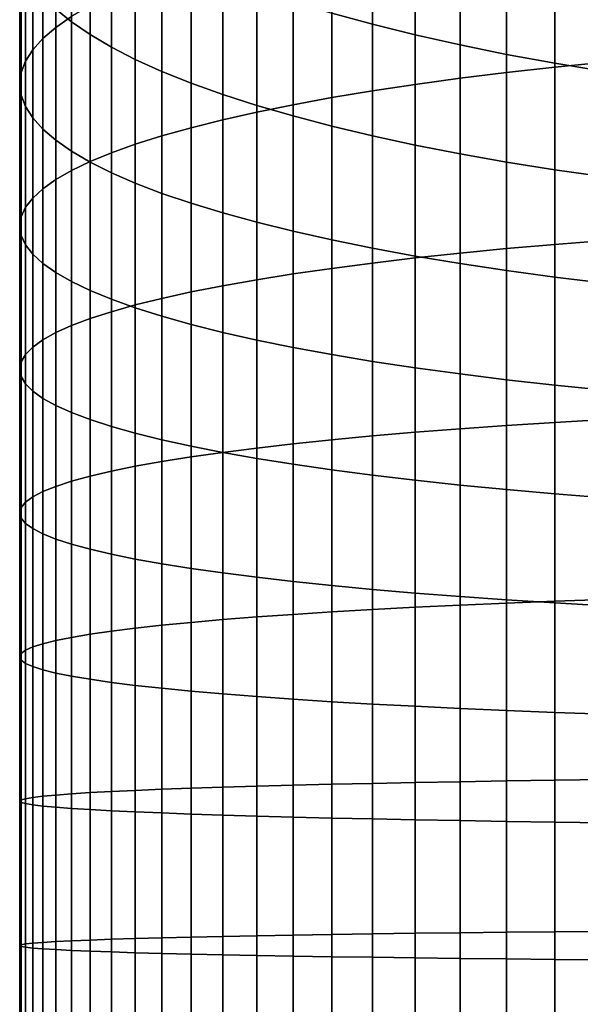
# Model space of a CAD drawing. Header units: metres. Extents: x -32 to 117, y -314 to 32.
# Tile 36 of 256: x -13 to -7, y -256 to -246. Entities that reach past the tile are written whole.
import ezdxf

# ---------------------------------------------------------------- set-up
doc = ezdxf.new("R2010")
doc.units = ezdxf.units.M
doc.layers.add('solid_24_501_064_XXX', color=7, linetype='CONTINUOUS')

msp = doc.modelspace()

# ---------------------------------------------------------------- linework, layer by layer
at = {"layer": 'solid_24_501_064_XXX'}
for points in [[(-12.610406, -245.720718, 337.259857), (-12.440225, -245.602097, 337.863281), (-12.440225, -243.950027, 337.508667), (-12.610406, -244.089478, 336.909729)], [(-12.750209, -245.840805, 336.648987), (-12.610406, -245.720718, 337.259857), (-12.610406, -244.089478, 336.909729), (-12.750209, -244.230652, 336.303375)], [(-12.440225, -245.661514, 330.157898), (-12.610406, -245.522064, 330.756836), (-12.610406, -244.116196, 330.403717), (-12.440225, -244.276306, 329.809967)], [(-12.859295, -245.962067, 336.032104), (-12.750209, -245.840805, 336.648987), (-12.750209, -244.230652, 336.303375), (-12.859295, -244.373215, 335.691071)], [(-12.240073, -245.798904, 329.56781), (-12.440225, -245.661514, 330.157898), (-12.440225, -244.276306, 329.809967), (-12.240073, -244.434052, 329.225006)], [(-7.744091, -246.20665, 344.743835), (-7.222413, -246.1483, 345.106567), (-7.222413, -244.24501, 344.766541), (-7.744091, -244.315872, 344.406036)], [(-7.222413, -246.1483, 345.106567), (-6.683336, -246.094101, 345.443604), (-6.683336, -244.179153, 345.101501), (-7.222413, -244.24501, 344.766541)], [(-12.937402, -246.084229, 335.410736), (-12.859295, -245.962067, 336.032104), (-12.859295, -244.373215, 335.691071), (-12.937402, -244.516815, 335.07431)], [(-9.192389, -245.687149, 324.578156), (-9.632364, -245.566833, 325.024353), (-9.632364, -244.359497, 324.676239), (-9.192389, -244.495209, 324.234497)], [(-8.247112, -246.268982, 344.356262), (-7.744091, -246.20665, 344.743835), (-7.744091, -244.315872, 344.406036), (-8.247112, -244.391602, 344.020844)], [(-12.010434, -245.933899, 328.988007), (-12.240073, -245.798904, 329.56781), (-12.240073, -244.434052, 329.225006), (-12.010434, -244.589066, 328.650208)], [(-9.192389, -246.405014, 343.510376), (-8.730267, -246.335159, 343.944763), (-8.730267, -244.472, 343.611908), (-9.192389, -244.556854, 343.180206)], [(-8.730267, -245.801712, 324.153381), (-9.192389, -245.687149, 324.578156), (-9.192389, -244.495209, 324.234497), (-8.730267, -244.624405, 323.813904)], [(-8.730267, -246.335159, 343.944763), (-8.247112, -246.268982, 344.356262), (-8.247112, -244.391602, 344.020844), (-8.730267, -244.472, 343.611908)], [(-12.984341, -246.20697, 334.786346), (-12.937402, -246.084229, 335.410736), (-12.937402, -244.516815, 335.07431), (-12.984341, -244.661118, 334.454529)], [(-11.751861, -246.066177, 328.419861), (-12.010434, -245.933899, 328.988007), (-12.010434, -244.589066, 328.650208), (-11.751861, -244.740936, 328.087006)], [(-9.632364, -246.478409, 343.054108), (-9.192389, -246.405014, 343.510376), (-9.192389, -244.556854, 343.180206), (-9.632364, -244.645996, 342.726746)], [(-13, -246.330017, 334.160431), (-12.984341, -246.20697, 334.786346), (-12.984341, -244.661118, 334.454529), (-13, -244.805771, 333.833282)], [(-10.049136, -246.555115, 342.577087), (-9.632364, -246.478409, 343.054108), (-9.632364, -244.645996, 342.726746), (-10.049136, -244.739197, 342.252686)], [(-8.247112, -245.910217, 323.750977), (-8.730267, -245.801712, 324.153381), (-8.730267, -244.624405, 323.813904), (-8.247112, -244.746796, 323.415497)], [(-12.984341, -246.453064, 333.534546), (-13, -246.330017, 334.160431), (-13, -244.805771, 333.833282), (-12.984341, -244.950424, 333.212006)], [(-11.464976, -246.195419, 327.864777), (-11.751861, -246.066177, 328.419861), (-11.751861, -244.740936, 328.087006), (-11.464976, -244.889328, 327.536713)], [(-10.441698, -246.634995, 342.080444), (-10.049136, -246.555115, 342.577087), (-10.049136, -244.739197, 342.252686), (-10.441698, -244.836227, 341.759094)], [(-7.744091, -246.012436, 323.371948), (-8.247112, -245.910217, 323.750977), (-8.247112, -244.746796, 323.415497), (-7.744091, -244.862076, 323.040253)], [(-11.150472, -246.32132, 327.324036), (-11.464976, -246.195419, 327.864777), (-11.464976, -244.889328, 327.536713), (-11.150472, -245.033875, 327.000671)], [(-10.809105, -246.717834, 341.565399), (-10.441698, -246.634995, 342.080444), (-10.441698, -244.836227, 341.759094), (-10.809105, -244.936859, 341.247223)], [(-7.222413, -246.108093, 323.017212), (-7.744091, -246.012436, 323.371948), (-7.744091, -244.862076, 323.040253), (-7.222413, -244.969955, 322.689056)], [(-12.937402, -246.575806, 332.910156), (-12.984341, -246.453064, 333.534546), (-12.984341, -244.950424, 333.212006), (-12.937402, -245.094727, 332.592255)], [(-11.150472, -246.803436, 341.033142), (-10.809105, -246.717834, 341.565399), (-10.809105, -244.936859, 341.247223), (-11.150472, -245.040848, 340.718262)], [(-6.683336, -246.196976, 322.687622), (-7.222413, -246.108093, 323.017212), (-7.222413, -244.969955, 322.689056), (-6.683336, -245.070206, 322.362732)], [(-12.859295, -246.697968, 332.288757), (-12.937402, -246.575806, 332.910156), (-12.937402, -245.094727, 332.592255), (-12.859295, -245.238327, 331.975464)], [(-11.464976, -246.891586, 340.485016), (-11.150472, -246.803436, 341.033142), (-11.150472, -245.040848, 340.718262), (-11.464976, -245.147934, 340.173523)], [(-10.809105, -246.443573, 326.799011), (-11.150472, -246.32132, 327.324036), (-11.150472, -245.033875, 327.000671), (-10.809105, -245.17424, 326.480194)], [(-12.750209, -246.819229, 331.671906), (-12.859295, -246.697968, 332.288757), (-12.859295, -245.238327, 331.975464), (-12.750209, -245.38089, 331.363159)], [(-11.751861, -246.982086, 339.922302), (-11.464976, -246.891586, 340.485016), (-11.464976, -245.147934, 340.173523), (-11.751861, -245.257874, 339.614288)], [(-10.441698, -246.561859, 326.290924), (-10.809105, -246.443573, 326.799011), (-10.809105, -245.17424, 326.480194), (-10.441698, -245.310059, 325.976501)], [(-12.010434, -247.074722, 339.346375), (-11.751861, -246.982086, 339.922302), (-11.751861, -245.257874, 339.614288), (-12.010434, -245.370392, 339.041901)], [(-10.049136, -246.675934, 325.800995), (-10.441698, -246.561859, 326.290924), (-10.441698, -245.310059, 325.976501), (-10.049136, -245.44104, 325.490845)], [(-12.610406, -246.939316, 331.061035), (-12.750209, -246.819229, 331.671906), (-12.750209, -245.38089, 331.363159), (-12.610406, -245.522064, 330.756836)], [(-12.240073, -247.16925, 338.758606), (-12.010434, -247.074722, 339.346375), (-12.010434, -245.370392, 339.041901), (-12.240073, -245.485229, 338.457764)], [(-9.632364, -246.785492, 325.330444), (-10.049136, -246.675934, 325.800995), (-10.049136, -245.44104, 325.490845), (-9.632364, -245.566833, 325.024353)], [(-12.440225, -247.057938, 330.457611), (-12.610406, -246.939316, 331.061035), (-12.610406, -245.522064, 330.756836), (-12.440225, -245.661514, 330.157898)], [(-12.440225, -247.265457, 338.160431), (-12.240073, -247.16925, 338.758606), (-12.240073, -245.485229, 338.457764), (-12.440225, -245.602097, 337.863281)], [(-12.610406, -247.363098, 337.553284), (-12.440225, -247.265457, 338.160431), (-12.440225, -245.602097, 337.863281), (-12.610406, -245.720718, 337.259857)], [(-12.240073, -247.174805, 329.863129), (-12.440225, -247.057938, 330.457611), (-12.440225, -245.661514, 330.157898), (-12.240073, -245.798904, 329.56781)], [(-9.192389, -246.890289, 324.880371), (-9.632364, -246.785492, 325.330444), (-9.632364, -245.566833, 325.024353), (-9.192389, -245.687149, 324.578156)], [(-12.750209, -247.46196, 336.938599), (-12.610406, -247.363098, 337.553284), (-12.610406, -245.720718, 337.259857), (-12.750209, -245.840805, 336.648987)], [(-8.730267, -246.990067, 324.451843), (-9.192389, -246.890289, 324.880371), (-9.192389, -245.687149, 324.578156), (-8.730267, -245.801712, 324.153381)], [(-12.859295, -247.561783, 336.317902), (-12.750209, -247.46196, 336.938599), (-12.750209, -245.840805, 336.648987), (-12.859295, -245.962067, 336.032104)], [(-12.010434, -247.289642, 329.278992), (-12.240073, -247.174805, 329.863129), (-12.240073, -245.798904, 329.56781), (-12.010434, -245.933899, 328.988007)], [(-8.247112, -247.084564, 324.045929), (-8.730267, -246.990067, 324.451843), (-8.730267, -245.801712, 324.153381), (-8.247112, -245.910217, 323.750977)], [(-12.937402, -247.662354, 335.692688), (-12.859295, -247.561783, 336.317902), (-12.859295, -245.962067, 336.032104), (-12.937402, -246.084229, 335.410736)], [(-11.751861, -247.402161, 328.706604), (-12.010434, -247.289642, 329.278992), (-12.010434, -245.933899, 328.988007), (-11.751861, -246.066177, 328.419861)], [(-7.744091, -247.173584, 323.663605), (-8.247112, -247.084564, 324.045929), (-8.247112, -245.910217, 323.750977), (-7.744091, -246.012436, 323.371948)], [(-12.984341, -247.763397, 335.064392), (-12.937402, -247.662354, 335.692688), (-12.937402, -246.084229, 335.410736), (-12.984341, -246.20697, 334.786346)], [(-11.464976, -247.5121, 328.147369), (-11.751861, -247.402161, 328.706604), (-11.751861, -246.066177, 328.419861), (-11.464976, -246.195419, 327.864777)], [(-7.222413, -247.256912, 323.305756), (-7.744091, -247.173584, 323.663605), (-7.744091, -246.012436, 323.371948), (-7.222413, -246.108093, 323.017212)], [(-11.150472, -247.619186, 327.602631), (-11.464976, -247.5121, 328.147369), (-11.464976, -246.195419, 327.864777), (-11.150472, -246.32132, 327.324036)], [(-7.744091, -248.107971, 345.01593), (-7.222413, -248.062241, 345.380493), (-7.222413, -246.1483, 345.106567), (-7.744091, -246.20665, 344.743835)], [(-7.222413, -248.062241, 345.380493), (-6.683336, -248.01973, 345.719177), (-6.683336, -246.094101, 345.443604), (-7.222413, -246.1483, 345.106567)], [(-6.683336, -247.33432, 322.973297), (-7.222413, -247.256912, 323.305756), (-7.222413, -246.108093, 323.017212), (-6.683336, -246.196976, 322.687622)], [(-13, -247.864685, 334.434631), (-12.984341, -247.763397, 335.064392), (-12.984341, -246.20697, 334.786346), (-13, -246.330017, 334.160431)], [(-8.730267, -248.20874, 344.212891), (-8.247112, -248.156845, 344.626434), (-8.247112, -246.268982, 344.356262), (-8.730267, -246.335159, 343.944763)], [(-8.247112, -248.156845, 344.626434), (-7.744091, -248.107971, 345.01593), (-7.744091, -246.20665, 344.743835), (-8.247112, -246.268982, 344.356262)], [(-12.984341, -247.965973, 333.80484), (-13, -247.864685, 334.434631), (-13, -246.330017, 334.160431), (-12.984341, -246.453064, 333.534546)], [(-10.809105, -247.723175, 327.073669), (-11.150472, -247.619186, 327.602631), (-11.150472, -246.32132, 327.324036), (-10.809105, -246.443573, 326.799011)], [(-9.632364, -248.321045, 343.31781), (-9.192389, -248.263504, 343.776337), (-9.192389, -246.405014, 343.510376), (-9.632364, -246.478409, 343.054108)], [(-9.192389, -248.263504, 343.776337), (-8.730267, -248.20874, 344.212891), (-8.730267, -246.335159, 343.944763), (-9.192389, -246.405014, 343.510376)], [(-12.937402, -248.067017, 333.176575), (-12.984341, -247.965973, 333.80484), (-12.984341, -246.453064, 333.534546), (-12.937402, -246.575806, 332.910156)], [(-10.441698, -247.823807, 326.561798), (-10.809105, -247.723175, 327.073669), (-10.809105, -246.443573, 326.799011), (-10.441698, -246.561859, 326.290924)], [(-10.049136, -248.381195, 342.838409), (-9.632364, -248.321045, 343.31781), (-9.632364, -246.478409, 343.054108), (-10.049136, -246.555115, 342.577087)], [(-12.859295, -248.167572, 332.551331), (-12.937402, -248.067017, 333.176575), (-12.937402, -246.575806, 332.910156), (-12.859295, -246.697968, 332.288757)], [(-10.441698, -248.443817, 342.339294), (-10.049136, -248.381195, 342.838409), (-10.049136, -246.555115, 342.577087), (-10.441698, -246.634995, 342.080444)], [(-10.049136, -247.920837, 326.068207), (-10.441698, -247.823807, 326.561798), (-10.441698, -246.561859, 326.290924), (-10.049136, -246.675934, 325.800995)], [(-12.750209, -248.267395, 331.930634), (-12.859295, -248.167572, 332.551331), (-12.859295, -246.697968, 332.288757), (-12.750209, -246.819229, 331.671906)], [(-11.150472, -248.575882, 341.286804), (-10.809105, -248.508759, 341.821686), (-10.809105, -246.717834, 341.565399), (-11.150472, -246.803436, 341.033142)], [(-10.809105, -248.508759, 341.821686), (-10.441698, -248.443817, 342.339294), (-10.441698, -246.634995, 342.080444), (-10.809105, -246.717834, 341.565399)], [(-9.632364, -248.014038, 325.594147), (-10.049136, -247.920837, 326.068207), (-10.049136, -246.675934, 325.800995), (-9.632364, -246.785492, 325.330444)], [(-12.610406, -248.366257, 331.315948), (-12.750209, -248.267395, 331.930634), (-12.750209, -246.819229, 331.671906), (-12.610406, -246.939316, 331.061035)], [(-11.464976, -248.644989, 340.735962), (-11.150472, -248.575882, 341.286804), (-11.150472, -246.803436, 341.033142), (-11.464976, -246.891586, 340.485016)], [(-9.192389, -248.103165, 325.140686), (-9.632364, -248.014038, 325.594147), (-9.632364, -246.785492, 325.330444), (-9.192389, -246.890289, 324.880371)], [(-12.440225, -248.463913, 330.708801), (-12.610406, -248.366257, 331.315948), (-12.610406, -246.939316, 331.061035), (-12.440225, -247.057938, 330.457611)], [(-11.751861, -248.715942, 340.170441), (-11.464976, -248.644989, 340.735962), (-11.464976, -246.891586, 340.485016), (-11.751861, -246.982086, 339.922302)], [(-8.730267, -248.188034, 324.708984), (-9.192389, -248.103165, 325.140686), (-9.192389, -246.890289, 324.880371), (-8.730267, -246.990067, 324.451843)], [(-12.010434, -248.788574, 339.591644), (-11.751861, -248.715942, 340.170441), (-11.751861, -246.982086, 339.922302), (-12.010434, -247.074722, 339.346375)], [(-8.247112, -248.268433, 324.300049), (-8.730267, -248.188034, 324.708984), (-8.730267, -246.990067, 324.451843), (-8.247112, -247.084564, 324.045929)], [(-12.240073, -248.56012, 330.110626), (-12.440225, -248.463913, 330.708801), (-12.440225, -247.057938, 330.457611), (-12.240073, -247.174805, 329.863129)], [(-12.240073, -248.862686, 339.000977), (-12.010434, -248.788574, 339.591644), (-12.010434, -247.074722, 339.346375), (-12.240073, -247.16925, 338.758606)], [(-7.744091, -248.344162, 323.914856), (-8.247112, -248.268433, 324.300049), (-8.247112, -247.084564, 324.045929), (-7.744091, -247.173584, 323.663605)], [(-12.440225, -248.93811, 338.399811), (-12.240073, -248.862686, 339.000977), (-12.240073, -247.16925, 338.758606), (-12.440225, -247.265457, 338.160431)], [(-12.010434, -248.654648, 329.522858), (-12.240073, -248.56012, 330.110626), (-12.240073, -247.174805, 329.863129), (-12.010434, -247.289642, 329.278992)], [(-7.222413, -248.415024, 323.554352), (-7.744091, -248.344162, 323.914856), (-7.744091, -247.173584, 323.663605), (-7.222413, -247.256912, 323.305756)], [(-6.683336, -248.480881, 323.219391), (-7.222413, -248.415024, 323.554352), (-7.222413, -247.256912, 323.305756), (-6.683336, -247.33432, 322.973297)], [(-12.750209, -249.092178, 337.171906), (-12.610406, -249.014679, 337.789642), (-12.610406, -247.363098, 337.553284), (-12.750209, -247.46196, 336.938599)], [(-12.610406, -249.014679, 337.789642), (-12.440225, -248.93811, 338.399811), (-12.440225, -247.265457, 338.160431), (-12.610406, -247.363098, 337.553284)], [(-11.751861, -248.747269, 328.94693), (-12.010434, -248.654648, 329.522858), (-12.010434, -247.289642, 329.278992), (-11.751861, -247.402161, 328.706604)], [(-12.859295, -249.170441, 336.548126), (-12.750209, -249.092178, 337.171906), (-12.750209, -247.46196, 336.938599), (-12.859295, -247.561783, 336.317902)], [(-11.464976, -248.837769, 328.384216), (-11.751861, -248.747269, 328.94693), (-11.751861, -247.402161, 328.706604), (-11.464976, -247.5121, 328.147369)], [(-12.937402, -249.249283, 335.919769), (-12.859295, -249.170441, 336.548126), (-12.859295, -247.561783, 336.317902), (-12.937402, -247.662354, 335.692688)], [(-11.150472, -248.925934, 327.83609), (-11.464976, -248.837769, 328.384216), (-11.464976, -247.5121, 328.147369), (-11.150472, -247.619186, 327.602631)], [(-12.984341, -249.328506, 335.288391), (-12.937402, -249.249283, 335.919769), (-12.937402, -247.662354, 335.692688), (-12.984341, -247.763397, 335.064392)], [(-10.809105, -249.011536, 327.303833), (-11.150472, -248.925934, 327.83609), (-11.150472, -247.619186, 327.602631), (-10.809105, -247.723175, 327.073669)], [(-13, -249.407928, 334.655457), (-12.984341, -249.328506, 335.288391), (-12.984341, -247.763397, 335.064392), (-13, -247.864685, 334.434631)], [(-10.441698, -249.09436, 326.788788), (-10.809105, -249.011536, 327.303833), (-10.809105, -247.723175, 327.073669), (-10.441698, -247.823807, 326.561798)], [(-12.984341, -249.487335, 334.022552), (-13, -249.407928, 334.655457), (-13, -247.864685, 334.434631), (-12.984341, -247.965973, 333.80484)], [(-10.049136, -249.17424, 326.292145), (-10.441698, -249.09436, 326.788788), (-10.441698, -247.823807, 326.561798), (-10.049136, -247.920837, 326.068207)], [(-12.937402, -249.566559, 333.391144), (-12.984341, -249.487335, 334.022552), (-12.984341, -247.965973, 333.80484), (-12.937402, -248.067017, 333.176575)], [(-9.632364, -249.250961, 325.815125), (-10.049136, -249.17424, 326.292145), (-10.049136, -247.920837, 326.068207), (-9.632364, -248.014038, 325.594147)], [(-12.859295, -249.645401, 332.762817), (-12.937402, -249.566559, 333.391144), (-12.937402, -248.067017, 333.176575), (-12.859295, -248.167572, 332.551331)], [(-9.192389, -249.324341, 325.358856), (-9.632364, -249.250961, 325.815125), (-9.632364, -248.014038, 325.594147), (-9.192389, -248.103165, 325.140686)], [(-8.730267, -249.394211, 324.924469), (-9.192389, -249.324341, 325.358856), (-9.192389, -248.103165, 325.140686), (-8.730267, -248.188034, 324.708984)], [(-8.247112, -250.052948, 344.831024), (-7.744091, -250.017593, 345.222015), (-7.744091, -248.107971, 345.01593), (-8.247112, -248.156845, 344.626434)], [(-7.744091, -250.017593, 345.222015), (-7.222413, -249.984512, 345.587921), (-7.222413, -248.062241, 345.380493), (-7.744091, -248.107971, 345.01593)], [(-7.222413, -249.984512, 345.587921), (-6.683336, -249.953766, 345.927887), (-6.683336, -248.01973, 345.719177), (-7.222413, -248.062241, 345.380493)], [(-12.750209, -249.723663, 332.139038), (-12.859295, -249.645401, 332.762817), (-12.859295, -248.167572, 332.551331), (-12.750209, -248.267395, 331.930634)], [(-9.192389, -250.130096, 343.977753), (-8.730267, -250.090469, 344.415955), (-8.730267, -248.20874, 344.212891), (-9.192389, -248.263504, 343.776337)], [(-8.730267, -250.090469, 344.415955), (-8.247112, -250.052948, 344.831024), (-8.247112, -248.156845, 344.626434), (-8.730267, -248.20874, 344.212891)], [(-8.247112, -249.460388, 324.51297), (-8.730267, -249.394211, 324.924469), (-8.730267, -248.188034, 324.708984), (-8.247112, -248.268433, 324.300049)], [(-12.610406, -249.801178, 331.521301), (-12.750209, -249.723663, 332.139038), (-12.750209, -248.267395, 331.930634), (-12.610406, -248.366257, 331.315948)], [(-10.049136, -250.215225, 343.036346), (-9.632364, -250.171707, 343.517517), (-9.632364, -248.321045, 343.31781), (-10.049136, -248.381195, 342.838409)], [(-9.632364, -250.171707, 343.517517), (-9.192389, -250.130096, 343.977753), (-9.192389, -248.263504, 343.776337), (-9.632364, -248.321045, 343.31781)], [(-7.744091, -249.52272, 324.125397), (-8.247112, -249.460388, 324.51297), (-8.247112, -248.268433, 324.300049), (-7.744091, -248.344162, 323.914856)], [(-12.440225, -249.877731, 330.911133), (-12.610406, -249.801178, 331.521301), (-12.610406, -248.366257, 331.315948), (-12.440225, -248.463913, 330.708801)], [(-10.441698, -250.260513, 342.53537), (-10.049136, -250.215225, 343.036346), (-10.049136, -248.381195, 342.838409), (-10.441698, -248.443817, 342.339294)], [(-7.222413, -249.581055, 323.762665), (-7.744091, -249.52272, 324.125397), (-7.744091, -248.344162, 323.914856), (-7.222413, -248.415024, 323.554352)], [(-6.683336, -249.635269, 323.425629), (-7.222413, -249.581055, 323.762665), (-7.222413, -248.415024, 323.554352), (-6.683336, -248.480881, 323.219391)], [(-12.240073, -249.953156, 330.309967), (-12.440225, -249.877731, 330.911133), (-12.440225, -248.463913, 330.708801), (-12.240073, -248.56012, 330.110626)], [(-11.150472, -250.356033, 341.478912), (-10.809105, -250.307495, 342.015808), (-10.809105, -248.508759, 341.821686), (-11.150472, -248.575882, 341.286804)], [(-10.809105, -250.307495, 342.015808), (-10.441698, -250.260513, 342.53537), (-10.441698, -248.443817, 342.339294), (-10.809105, -248.508759, 341.821686)], [(-12.010434, -250.027283, 329.719299), (-12.240073, -249.953156, 330.309967), (-12.240073, -248.56012, 330.110626), (-12.010434, -248.654648, 329.522858)], [(-11.464976, -250.406036, 340.925995), (-11.150472, -250.356033, 341.478912), (-11.150472, -248.575882, 341.286804), (-11.464976, -248.644989, 340.735962)], [(-11.751861, -250.099899, 329.140503), (-12.010434, -250.027283, 329.719299), (-12.010434, -248.654648, 329.522858), (-11.751861, -248.747269, 328.94693)], [(-12.010434, -250.509888, 339.777405), (-11.751861, -250.457352, 340.358368), (-11.751861, -248.715942, 340.170441), (-12.010434, -248.788574, 339.591644)], [(-11.751861, -250.457352, 340.358368), (-11.464976, -250.406036, 340.925995), (-11.464976, -248.644989, 340.735962), (-11.751861, -248.715942, 340.170441)], [(-11.464976, -250.170853, 328.574982), (-11.751861, -250.099899, 329.140503), (-11.751861, -248.747269, 328.94693), (-11.464976, -248.837769, 328.384216)], [(-12.240073, -250.563492, 339.184509), (-12.010434, -250.509888, 339.777405), (-12.010434, -248.788574, 339.591644), (-12.240073, -248.862686, 339.000977)], [(-11.150472, -250.239975, 328.024139), (-11.464976, -250.170853, 328.574982), (-11.464976, -248.837769, 328.384216), (-11.150472, -248.925934, 327.83609)], [(-12.610406, -250.673431, 337.968628), (-12.440225, -250.618057, 338.581085), (-12.440225, -248.93811, 338.399811), (-12.610406, -249.014679, 337.789642)], [(-12.440225, -250.618057, 338.581085), (-12.240073, -250.563492, 339.184509), (-12.240073, -248.862686, 339.000977), (-12.440225, -248.93811, 338.399811)], [(-10.809105, -250.307083, 327.489258), (-11.150472, -250.239975, 328.024139), (-11.150472, -248.925934, 327.83609), (-10.809105, -249.011536, 327.303833)], [(-12.750209, -250.729507, 337.348602), (-12.610406, -250.673431, 337.968628), (-12.610406, -249.014679, 337.789642), (-12.750209, -249.092178, 337.171906)], [(-10.441698, -250.372025, 326.971619), (-10.809105, -250.307083, 327.489258), (-10.809105, -249.011536, 327.303833), (-10.441698, -249.09436, 326.788788)], [(-12.937402, -250.84314, 336.091766), (-12.859295, -250.786118, 336.722473), (-12.859295, -249.170441, 336.548126), (-12.937402, -249.249283, 335.919769)], [(-12.859295, -250.786118, 336.722473), (-12.750209, -250.729507, 337.348602), (-12.750209, -249.092178, 337.171906), (-12.859295, -249.170441, 336.548126)], [(-10.049136, -250.434662, 326.472504), (-10.441698, -250.372025, 326.971619), (-10.441698, -249.09436, 326.788788), (-10.049136, -249.17424, 326.292145)], [(-12.984341, -250.900452, 335.458008), (-12.937402, -250.84314, 336.091766), (-12.937402, -249.249283, 335.919769), (-12.984341, -249.328506, 335.288391)], [(-9.632364, -250.494812, 325.993134), (-10.049136, -250.434662, 326.472504), (-10.049136, -249.17424, 326.292145), (-9.632364, -249.250961, 325.815125)], [(-9.192389, -250.552338, 325.534607), (-9.632364, -250.494812, 325.993134), (-9.632364, -249.250961, 325.815125), (-9.192389, -249.324341, 325.358856)], [(-13, -250.957886, 334.822723), (-12.984341, -250.900452, 335.458008), (-12.984341, -249.328506, 335.288391), (-13, -249.407928, 334.655457)], [(-8.730267, -250.607117, 325.098053), (-9.192389, -250.552338, 325.534607), (-9.192389, -249.324341, 325.358856), (-8.730267, -249.394211, 324.924469)], [(-12.984341, -251.015335, 334.187439), (-13, -250.957886, 334.822723), (-13, -249.407928, 334.655457), (-12.984341, -249.487335, 334.022552)], [(-12.937402, -251.072632, 333.55368), (-12.984341, -251.015335, 334.187439), (-12.984341, -249.487335, 334.022552), (-12.937402, -249.566559, 333.391144)], [(-8.247112, -250.658997, 324.684509), (-8.730267, -250.607117, 325.098053), (-8.730267, -249.394211, 324.924469), (-8.247112, -249.460388, 324.51297)], [(-7.744091, -250.70787, 324.295013), (-8.247112, -250.658997, 324.684509), (-8.247112, -249.460388, 324.51297), (-7.744091, -249.52272, 324.125397)], [(-12.859295, -251.129669, 332.922974), (-12.937402, -251.072632, 333.55368), (-12.937402, -249.566559, 333.391144), (-12.859295, -249.645401, 332.762817)], [(-7.222413, -250.753616, 323.93045), (-7.744091, -250.70787, 324.295013), (-7.744091, -249.52272, 324.125397), (-7.222413, -249.581055, 323.762665)], [(-6.683336, -250.796112, 323.591736), (-7.222413, -250.753616, 323.93045), (-7.222413, -249.581055, 323.762665), (-6.683336, -249.635269, 323.425629)], [(-12.750209, -251.186279, 332.296844), (-12.859295, -251.129669, 332.922974), (-12.859295, -249.645401, 332.762817), (-12.750209, -249.723663, 332.139038)], [(-12.610406, -251.24234, 331.676819), (-12.750209, -251.186279, 332.296844), (-12.750209, -249.723663, 332.139038), (-12.610406, -249.801178, 331.521301)], [(-12.440225, -251.297714, 331.064362), (-12.610406, -251.24234, 331.676819), (-12.610406, -249.801178, 331.521301), (-12.440225, -249.877731, 330.911133)], [(-12.240073, -251.35228, 330.460968), (-12.440225, -251.297714, 331.064362), (-12.440225, -249.877731, 330.911133), (-12.240073, -249.953156, 330.309967)], [(-12.010434, -251.405884, 329.868042), (-12.240073, -251.35228, 330.460968), (-12.240073, -249.953156, 330.309967), (-12.010434, -250.027283, 329.719299)], [(-8.247112, -251.954987, 344.969849), (-7.744091, -251.933197, 345.361816), (-7.744091, -250.017593, 345.222015), (-8.247112, -250.052948, 344.831024)], [(-7.744091, -251.933197, 345.361816), (-7.222413, -251.912811, 345.728638), (-7.222413, -249.984512, 345.587921), (-7.744091, -250.017593, 345.222015)], [(-7.222413, -251.912811, 345.728638), (-6.683336, -251.89386, 346.069489), (-6.683336, -249.953766, 345.927887), (-7.222413, -249.984512, 345.587921)], [(-11.751861, -251.45842, 329.287109), (-12.010434, -251.405884, 329.868042), (-12.010434, -250.027283, 329.719299), (-11.751861, -250.099899, 329.140503)], [(-11.464976, -251.50975, 328.719482), (-11.751861, -251.45842, 329.287109), (-11.751861, -250.099899, 329.140503), (-11.464976, -250.170853, 328.574982)], [(-9.192389, -252.002533, 344.11441), (-8.730267, -251.978119, 344.553711), (-8.730267, -250.090469, 344.415955), (-9.192389, -250.130096, 343.977753)], [(-8.730267, -251.978119, 344.553711), (-8.247112, -251.954987, 344.969849), (-8.247112, -250.052948, 344.831024), (-8.730267, -250.090469, 344.415955)], [(-11.150472, -251.559738, 328.166534), (-11.464976, -251.50975, 328.719482), (-11.464976, -250.170853, 328.574982), (-11.150472, -250.239975, 328.024139)], [(-10.441698, -252.082916, 342.668365), (-10.049136, -252.054993, 343.170593), (-10.049136, -250.215225, 343.036346), (-10.441698, -250.260513, 342.53537)], [(-10.049136, -252.054993, 343.170593), (-9.632364, -252.028183, 343.653015), (-9.632364, -250.171707, 343.517517), (-10.049136, -250.215225, 343.036346)], [(-9.632364, -252.028183, 343.653015), (-9.192389, -252.002533, 344.11441), (-9.192389, -250.130096, 343.977753), (-9.632364, -250.171707, 343.517517)], [(-10.809105, -251.608276, 327.629669), (-11.150472, -251.559738, 328.166534), (-11.150472, -250.239975, 328.024139), (-10.809105, -250.307083, 327.489258)], [(-11.150472, -252.141785, 341.609222), (-10.809105, -252.111877, 342.147491), (-10.809105, -250.307495, 342.015808), (-11.150472, -250.356033, 341.478912)], [(-10.809105, -252.111877, 342.147491), (-10.441698, -252.082916, 342.668365), (-10.441698, -250.260513, 342.53537), (-10.809105, -250.307495, 342.015808)], [(-10.441698, -251.655258, 327.110107), (-10.809105, -251.608276, 327.629669), (-10.809105, -250.307083, 327.489258), (-10.441698, -250.372025, 326.971619)], [(-11.751861, -252.204239, 340.48584), (-11.464976, -252.172607, 341.054901), (-11.464976, -250.406036, 340.925995), (-11.751861, -250.457352, 340.358368)], [(-11.464976, -252.172607, 341.054901), (-11.150472, -252.141785, 341.609222), (-11.150472, -250.356033, 341.478912), (-11.464976, -250.406036, 340.925995)], [(-10.049136, -251.700562, 326.609131), (-10.441698, -251.655258, 327.110107), (-10.441698, -250.372025, 326.971619), (-10.049136, -250.434662, 326.472504)], [(-9.632364, -251.744064, 326.12793), (-10.049136, -251.700562, 326.609131), (-10.049136, -250.434662, 326.472504), (-9.632364, -250.494812, 325.993134)], [(-12.240073, -252.269653, 339.309021), (-12.010434, -252.236603, 339.903412), (-12.010434, -250.509888, 339.777405), (-12.240073, -250.563492, 339.184509)], [(-12.010434, -252.236603, 339.903412), (-11.751861, -252.204239, 340.48584), (-11.751861, -250.457352, 340.358368), (-12.010434, -250.509888, 339.777405)], [(-9.192389, -251.78569, 325.667694), (-9.632364, -251.744064, 326.12793), (-9.632364, -250.494812, 325.993134), (-9.192389, -250.552338, 325.534607)], [(-8.730267, -251.825302, 325.229492), (-9.192389, -251.78569, 325.667694), (-9.192389, -250.552338, 325.534607), (-8.730267, -250.607117, 325.098053)], [(-12.610406, -252.337402, 338.090088), (-12.440225, -252.303268, 338.704071), (-12.440225, -250.618057, 338.581085), (-12.610406, -250.673431, 337.968628)], [(-12.440225, -252.303268, 338.704071), (-12.240073, -252.269653, 339.309021), (-12.240073, -250.563492, 339.184509), (-12.440225, -250.618057, 338.581085)], [(-8.247112, -251.862839, 324.814423), (-8.730267, -251.825302, 325.229492), (-8.730267, -250.607117, 325.098053), (-8.247112, -250.658997, 324.684509)], [(-7.744091, -251.898193, 324.423462), (-8.247112, -251.862839, 324.814423), (-8.247112, -250.658997, 324.684509), (-7.744091, -250.70787, 324.295013)], [(-12.859295, -252.406845, 336.840759), (-12.750209, -252.371964, 337.468475), (-12.750209, -250.729507, 337.348602), (-12.859295, -250.786118, 336.722473)], [(-12.750209, -252.371964, 337.468475), (-12.610406, -252.337402, 338.090088), (-12.610406, -250.673431, 337.968628), (-12.750209, -250.729507, 337.348602)], [(-7.222413, -251.931274, 324.057526), (-7.744091, -251.898193, 324.423462), (-7.744091, -250.70787, 324.295013), (-7.222413, -250.753616, 323.93045)], [(-6.683336, -251.962021, 323.71756), (-7.222413, -251.931274, 324.057526), (-7.222413, -250.753616, 323.93045), (-6.683336, -250.796112, 323.591736)], [(-12.984341, -252.47731, 335.57309), (-12.937402, -252.442001, 336.208466), (-12.937402, -250.84314, 336.091766), (-12.984341, -250.900452, 335.458008)], [(-12.937402, -252.442001, 336.208466), (-12.859295, -252.406845, 336.840759), (-12.859295, -250.786118, 336.722473), (-12.937402, -250.84314, 336.091766)], [(-13, -252.512711, 334.936188), (-12.984341, -252.47731, 335.57309), (-12.984341, -250.900452, 335.458008), (-13, -250.957886, 334.822723)], [(-12.984341, -252.548126, 334.299316), (-13, -252.512711, 334.936188), (-13, -250.957886, 334.822723), (-12.984341, -251.015335, 334.187439)], [(-12.937402, -252.583435, 333.66394), (-12.984341, -252.548126, 334.299316), (-12.984341, -251.015335, 334.187439), (-12.937402, -251.072632, 333.55368)], [(-12.859295, -252.618591, 333.031647), (-12.937402, -252.583435, 333.66394), (-12.937402, -251.072632, 333.55368), (-12.859295, -251.129669, 332.922974)], [(-12.750209, -252.653473, 332.403931), (-12.859295, -252.618591, 333.031647), (-12.859295, -251.129669, 332.922974), (-12.750209, -251.186279, 332.296844)], [(-12.610406, -252.688034, 331.782318), (-12.750209, -252.653473, 332.403931), (-12.750209, -251.186279, 332.296844), (-12.610406, -251.24234, 331.676819)], [(-12.440225, -252.722153, 331.168304), (-12.610406, -252.688034, 331.782318), (-12.610406, -251.24234, 331.676819), (-12.440225, -251.297714, 331.064362)], [(-12.240073, -252.755783, 330.563385), (-12.440225, -252.722153, 331.168304), (-12.440225, -251.297714, 331.064362), (-12.240073, -251.35228, 330.460968)], [(-12.010434, -252.788818, 329.968994), (-12.240073, -252.755783, 330.563385), (-12.240073, -251.35228, 330.460968), (-12.010434, -251.405884, 329.868042)], [(-11.751861, -252.821198, 329.386566), (-12.010434, -252.788818, 329.968994), (-12.010434, -251.405884, 329.868042), (-11.751861, -251.45842, 329.287109)], [(-11.464976, -252.852829, 328.817474), (-11.751861, -252.821198, 329.386566), (-11.751861, -251.45842, 329.287109), (-11.464976, -251.50975, 328.719482)], [(-11.150472, -252.883652, 328.263153), (-11.464976, -252.852829, 328.817474), (-11.464976, -251.50975, 328.719482), (-11.150472, -251.559738, 328.166534)], [(-10.809105, -252.913559, 327.724915), (-11.150472, -252.883652, 328.263153), (-11.150472, -251.559738, 328.166534), (-10.809105, -251.608276, 327.629669)], [(-10.441698, -252.94252, 327.204041), (-10.809105, -252.913559, 327.724915), (-10.809105, -251.608276, 327.629669), (-10.441698, -251.655258, 327.110107)], [(-10.049136, -252.970428, 326.701813), (-10.441698, -252.94252, 327.204041), (-10.441698, -251.655258, 327.110107), (-10.049136, -251.700562, 326.609131)], [(-9.632364, -252.997253, 326.219391), (-10.049136, -252.970428, 326.701813), (-10.049136, -251.700562, 326.609131), (-9.632364, -251.744064, 326.12793)], [(-9.192389, -253.022903, 325.757996), (-9.632364, -252.997253, 326.219391), (-9.632364, -251.744064, 326.12793), (-9.192389, -251.78569, 325.667694)], [(-8.730267, -253.047318, 325.318695), (-9.192389, -253.022903, 325.757996), (-9.192389, -251.78569, 325.667694), (-8.730267, -251.825302, 325.229492)], [(-8.247112, -253.07045, 324.902557), (-8.730267, -253.047318, 325.318695), (-8.730267, -251.825302, 325.229492), (-8.247112, -251.862839, 324.814423)], [(-7.744091, -253.092239, 324.51059), (-8.247112, -253.07045, 324.902557), (-8.247112, -251.862839, 324.814423), (-7.744091, -251.898193, 324.423462)], [(-8.247112, -253.860703, 345.042694), (-7.744091, -253.852493, 345.435181), (-7.744091, -251.933197, 345.361816), (-8.247112, -251.954987, 344.969849)], [(-7.222413, -253.112625, 324.143768), (-7.744091, -253.092239, 324.51059), (-7.744091, -251.898193, 324.423462), (-7.222413, -251.931274, 324.057526)], [(-7.744091, -253.852493, 345.435181), (-7.222413, -253.844833, 345.80249), (-7.222413, -251.912811, 345.728638), (-7.744091, -251.933197, 345.361816)], [(-7.222413, -253.844833, 345.80249), (-6.683336, -253.837692, 346.143799), (-6.683336, -251.89386, 346.069489), (-7.222413, -251.912811, 345.728638)], [(-6.683336, -253.131577, 323.802917), (-7.222413, -253.112625, 324.143768), (-7.222413, -251.931274, 324.057526), (-6.683336, -251.962021, 323.71756)], [(-10.049136, -253.898331, 343.241058), (-9.632364, -253.888245, 343.724121), (-9.632364, -252.028183, 343.653015), (-10.049136, -252.054993, 343.170593)], [(-9.632364, -253.888245, 343.724121), (-9.192389, -253.878586, 344.186127), (-9.192389, -252.002533, 344.11441), (-9.632364, -252.028183, 343.653015)], [(-9.192389, -253.878586, 344.186127), (-8.730267, -253.8694, 344.626007), (-8.730267, -251.978119, 344.553711), (-9.192389, -252.002533, 344.11441)], [(-8.730267, -253.8694, 344.626007), (-8.247112, -253.860703, 345.042694), (-8.247112, -251.954987, 344.969849), (-8.730267, -251.978119, 344.553711)], [(-11.464976, -253.942581, 341.122559), (-11.150472, -253.930984, 341.677612), (-11.150472, -252.141785, 341.609222), (-11.464976, -252.172607, 341.054901)], [(-11.150472, -253.930984, 341.677612), (-10.809105, -253.919724, 342.216583), (-10.809105, -252.111877, 342.147491), (-11.150472, -252.141785, 341.609222)], [(-10.809105, -253.919724, 342.216583), (-10.441698, -253.908829, 342.738159), (-10.441698, -252.082916, 342.668365), (-10.809105, -252.111877, 342.147491)], [(-10.441698, -253.908829, 342.738159), (-10.049136, -253.898331, 343.241058), (-10.049136, -252.054993, 343.170593), (-10.441698, -252.082916, 342.668365)], [(-12.240073, -253.979095, 339.374359), (-12.010434, -253.96666, 339.969543), (-12.010434, -252.236603, 339.903412), (-12.240073, -252.269653, 339.309021)], [(-12.010434, -253.96666, 339.969543), (-11.751861, -253.954483, 340.552765), (-11.751861, -252.204239, 340.48584), (-12.010434, -252.236603, 339.903412)], [(-11.751861, -253.954483, 340.552765), (-11.464976, -253.942581, 341.122559), (-11.464976, -252.172607, 341.054901), (-11.751861, -252.204239, 340.48584)], [(-12.750209, -254.017578, 337.531372), (-12.610406, -254.004578, 338.153809), (-12.610406, -252.337402, 338.090088), (-12.750209, -252.371964, 337.468475)], [(-12.610406, -254.004578, 338.153809), (-12.440225, -253.991745, 338.768616), (-12.440225, -252.303268, 338.704071), (-12.610406, -252.337402, 338.090088)], [(-12.440225, -253.991745, 338.768616), (-12.240073, -253.979095, 339.374359), (-12.240073, -252.269653, 339.309021), (-12.440225, -252.303268, 338.704071)], [(-12.984341, -254.05722, 335.633484), (-12.937402, -254.04393, 336.269684), (-12.937402, -252.442001, 336.208466), (-12.984341, -252.47731, 335.57309)], [(-12.937402, -254.04393, 336.269684), (-12.859295, -254.030716, 336.902832), (-12.859295, -252.406845, 336.840759), (-12.937402, -252.442001, 336.208466)], [(-12.859295, -254.030716, 336.902832), (-12.750209, -254.017578, 337.531372), (-12.750209, -252.371964, 337.468475), (-12.859295, -252.406845, 336.840759)], [(-13, -254.070541, 334.995758), (-12.984341, -254.05722, 335.633484), (-12.984341, -252.47731, 335.57309), (-13, -252.512711, 334.936188)], [(-12.984341, -254.083862, 334.358002), (-13, -254.070541, 334.995758), (-13, -252.512711, 334.936188), (-12.984341, -252.548126, 334.299316)], [(-12.937402, -254.097153, 333.721802), (-12.984341, -254.083862, 334.358002), (-12.984341, -252.548126, 334.299316), (-12.937402, -252.583435, 333.66394)], [(-12.859295, -254.110382, 333.088654), (-12.937402, -254.097153, 333.721802), (-12.937402, -252.583435, 333.66394), (-12.859295, -252.618591, 333.031647)], [(-12.750209, -254.123505, 332.460114), (-12.859295, -254.110382, 333.088654), (-12.859295, -252.618591, 333.031647), (-12.750209, -252.653473, 332.403931)], [(-12.610406, -254.136505, 331.837708), (-12.750209, -254.123505, 332.460114), (-12.750209, -252.653473, 332.403931), (-12.610406, -252.688034, 331.782318)], [(-12.440225, -254.149353, 331.22287), (-12.610406, -254.136505, 331.837708), (-12.610406, -252.688034, 331.782318), (-12.440225, -252.722153, 331.168304)], [(-12.240073, -254.162003, 330.617126), (-12.440225, -254.149353, 331.22287), (-12.440225, -252.722153, 331.168304), (-12.240073, -252.755783, 330.563385)], [(-12.010434, -254.174423, 330.021942), (-12.240073, -254.162003, 330.617126), (-12.240073, -252.755783, 330.563385), (-12.010434, -252.788818, 329.968994)], [(-11.751861, -254.186615, 329.438751), (-12.010434, -254.174423, 330.021942), (-12.010434, -252.788818, 329.968994), (-11.751861, -252.821198, 329.386566)], [(-11.464976, -254.198517, 328.868927), (-11.751861, -254.186615, 329.438751), (-11.751861, -252.821198, 329.386566), (-11.464976, -252.852829, 328.817474)], [(-11.150472, -254.210098, 328.313873), (-11.464976, -254.198517, 328.868927), (-11.464976, -252.852829, 328.817474), (-11.150472, -252.883652, 328.263153)], [(-10.809105, -254.221359, 327.774902), (-11.150472, -254.210098, 328.313873), (-11.150472, -252.883652, 328.263153), (-10.809105, -252.913559, 327.724915)], [(-10.441698, -254.232254, 327.253357), (-10.809105, -254.221359, 327.774902), (-10.809105, -252.913559, 327.724915), (-10.441698, -252.94252, 327.204041)], [(-10.049136, -254.242767, 326.750427), (-10.441698, -254.232254, 327.253357), (-10.441698, -252.94252, 327.204041), (-10.049136, -252.970428, 326.701813)], [(-9.632364, -254.252853, 326.267395), (-10.049136, -254.242767, 326.750427), (-10.049136, -252.970428, 326.701813), (-9.632364, -252.997253, 326.219391)], [(-9.192389, -254.262497, 325.805359), (-9.632364, -254.252853, 326.267395), (-9.632364, -252.997253, 326.219391), (-9.192389, -253.022903, 325.757996)], [(-8.730267, -254.271683, 325.365479), (-9.192389, -254.262497, 325.805359), (-9.192389, -253.022903, 325.757996), (-8.730267, -253.047318, 325.318695)], [(-8.247112, -254.280396, 324.948792), (-8.730267, -254.271683, 325.365479), (-8.730267, -253.047318, 325.318695), (-8.247112, -253.07045, 324.902557)], [(-7.744091, -254.288589, 324.556335), (-8.247112, -254.280396, 324.948792), (-8.247112, -253.07045, 324.902557), (-7.744091, -253.092239, 324.51059)], [(-7.222413, -254.296265, 324.188995), (-7.744091, -254.288589, 324.556335), (-7.744091, -253.092239, 324.51059), (-7.222413, -253.112625, 324.143768)], [(-6.683336, -254.303391, 323.847717), (-7.222413, -254.296265, 324.188995), (-7.222413, -253.112625, 324.143768), (-6.683336, -253.131577, 323.802917)], [(-7.744091, -255.773193, 345.442017), (-7.222413, -255.778244, 345.809387), (-7.222413, -253.844833, 345.80249), (-7.744091, -253.852493, 345.435181)], [(-7.222413, -255.778244, 345.809387), (-6.683336, -255.782944, 346.150726), (-6.683336, -253.837692, 346.143799), (-7.222413, -253.844833, 345.80249)], [(-11.751861, -255.705994, 340.55899), (-11.464976, -255.713837, 341.128876), (-11.464976, -253.942581, 341.122559), (-11.751861, -253.954483, 340.552765)], [(-11.464976, -255.713837, 341.128876), (-11.150472, -255.721466, 341.68399), (-11.150472, -253.930984, 341.677612), (-11.464976, -253.942581, 341.122559)], [(-11.150472, -255.721466, 341.68399), (-10.809105, -255.728882, 342.223022), (-10.809105, -253.919724, 342.216583), (-11.150472, -253.930984, 341.677612)], [(-10.809105, -255.728882, 342.223022), (-10.441698, -255.736069, 342.744659), (-10.441698, -253.908829, 342.738159), (-10.809105, -253.919724, 342.216583)], [(-10.441698, -255.736069, 342.744659), (-10.049136, -255.742996, 343.24762), (-10.049136, -253.898331, 343.241058), (-10.441698, -253.908829, 342.738159)], [(-10.049136, -255.742996, 343.24762), (-9.632364, -255.749634, 343.730743), (-9.632364, -253.888245, 343.724121), (-10.049136, -253.898331, 343.241058)], [(-9.632364, -255.749634, 343.730743), (-9.192389, -255.755997, 344.19281), (-9.192389, -253.878586, 344.186127), (-9.632364, -253.888245, 343.724121)], [(-9.192389, -255.755997, 344.19281), (-8.730267, -255.762054, 344.632751), (-8.730267, -253.8694, 344.626007), (-9.192389, -253.878586, 344.186127)], [(-8.730267, -255.762054, 344.632751), (-8.247112, -255.767792, 345.049469), (-8.247112, -253.860703, 345.042694), (-8.730267, -253.8694, 344.626007)], [(-8.247112, -255.767792, 345.049469), (-7.744091, -255.773193, 345.442017), (-7.744091, -253.852493, 345.435181), (-8.247112, -253.860703, 345.042694)], [(-13, -255.629501, 335.001312), (-12.984341, -255.638275, 335.63913), (-12.984341, -254.05722, 335.633484), (-13, -254.070541, 334.995758)], [(-12.984341, -255.638275, 335.63913), (-12.937402, -255.647034, 336.275391), (-12.937402, -254.04393, 336.269684), (-12.984341, -254.05722, 335.633484)], [(-12.937402, -255.647034, 336.275391), (-12.859295, -255.655746, 336.90863), (-12.859295, -254.030716, 336.902832), (-12.937402, -254.04393, 336.269684)], [(-12.859295, -255.655746, 336.90863), (-12.750209, -255.664398, 337.537231), (-12.750209, -254.017578, 337.531372), (-12.859295, -254.030716, 336.902832)], [(-12.750209, -255.664398, 337.537231), (-12.610406, -255.672974, 338.159729), (-12.610406, -254.004578, 338.153809), (-12.750209, -254.017578, 337.531372)], [(-12.610406, -255.672974, 338.159729), (-12.440225, -255.681427, 338.774658), (-12.440225, -253.991745, 338.768616), (-12.610406, -254.004578, 338.153809)], [(-12.440225, -255.681427, 338.774658), (-12.240073, -255.689774, 339.380463), (-12.240073, -253.979095, 339.374359), (-12.440225, -253.991745, 338.768616)], [(-12.240073, -255.689774, 339.380463), (-12.010434, -255.697952, 339.975708), (-12.010434, -253.96666, 339.969543), (-12.240073, -253.979095, 339.374359)], [(-12.010434, -255.697952, 339.975708), (-11.751861, -255.705994, 340.55899), (-11.751861, -253.954483, 340.552765), (-12.010434, -253.96666, 339.969543)], [(-12.984341, -255.620728, 334.363495), (-13, -255.629501, 335.001312), (-13, -254.070541, 334.995758), (-12.984341, -254.083862, 334.358002)], [(-12.937402, -255.611969, 333.727203), (-12.984341, -255.620728, 334.363495), (-12.984341, -254.083862, 334.358002), (-12.937402, -254.097153, 333.721802)], [(-12.859295, -255.603241, 333.093994), (-12.937402, -255.611969, 333.727203), (-12.937402, -254.097153, 333.721802), (-12.859295, -254.110382, 333.088654)], [(-12.750209, -255.594589, 332.465363), (-12.859295, -255.603241, 333.093994), (-12.859295, -254.110382, 333.088654), (-12.750209, -254.123505, 332.460114)], [(-12.610406, -255.586029, 331.842865), (-12.750209, -255.594589, 332.465363), (-12.750209, -254.123505, 332.460114), (-12.610406, -254.136505, 331.837708)], [(-12.440225, -255.57756, 331.227966), (-12.610406, -255.586029, 331.842865), (-12.610406, -254.136505, 331.837708), (-12.440225, -254.149353, 331.22287)], [(-12.240073, -255.569229, 330.622131), (-12.440225, -255.57756, 331.227966), (-12.440225, -254.149353, 331.22287), (-12.240073, -254.162003, 330.617126)], [(-12.010434, -255.561035, 330.026886), (-12.240073, -255.569229, 330.622131), (-12.240073, -254.162003, 330.617126), (-12.010434, -254.174423, 330.021942)], [(-11.751861, -255.553009, 329.443604), (-12.010434, -255.561035, 330.026886), (-12.010434, -254.174423, 330.021942), (-11.751861, -254.186615, 329.438751)], [(-11.464976, -255.545166, 328.873718), (-11.751861, -255.553009, 329.443604), (-11.751861, -254.186615, 329.438751), (-11.464976, -254.198517, 328.868927)], [(-11.150472, -255.537521, 328.318604), (-11.464976, -255.545166, 328.873718), (-11.464976, -254.198517, 328.868927), (-11.150472, -254.210098, 328.313873)], [(-10.809105, -255.530106, 327.779572), (-11.150472, -255.537521, 328.318604), (-11.150472, -254.210098, 328.313873), (-10.809105, -254.221359, 327.774902)], [(-10.441698, -255.522934, 327.257935), (-10.809105, -255.530106, 327.779572), (-10.809105, -254.221359, 327.774902), (-10.441698, -254.232254, 327.253357)], [(-10.049136, -255.516006, 326.754974), (-10.441698, -255.522934, 327.257935), (-10.441698, -254.232254, 327.253357), (-10.049136, -254.242767, 326.750427)], [(-9.632364, -255.509354, 326.271851), (-10.049136, -255.516006, 326.754974), (-10.049136, -254.242767, 326.750427), (-9.632364, -254.252853, 326.267395)], [(-9.192389, -255.503006, 325.809784), (-9.632364, -255.509354, 326.271851), (-9.632364, -254.252853, 326.267395), (-9.192389, -254.262497, 325.805359)], [(-8.730267, -255.496948, 325.369843), (-9.192389, -255.503006, 325.809784), (-9.192389, -254.262497, 325.805359), (-8.730267, -254.271683, 325.365479)], [(-8.247112, -255.491211, 324.953125), (-8.730267, -255.496948, 325.369843), (-8.730267, -254.271683, 325.365479), (-8.247112, -254.280396, 324.948792)], [(-7.744091, -255.485809, 324.560577), (-8.247112, -255.491211, 324.953125), (-8.247112, -254.280396, 324.948792), (-7.744091, -254.288589, 324.556335)], [(-7.222413, -255.480743, 324.193207), (-7.744091, -255.485809, 324.560577), (-7.744091, -254.288589, 324.556335), (-7.222413, -254.296265, 324.188995)], [(-6.683336, -255.476059, 323.851898), (-7.222413, -255.480743, 324.193207), (-7.222413, -254.296265, 324.188995), (-6.683336, -254.303391, 323.847717)], [(-11.464976, -256.891174, 328.831879), (-11.751861, -256.918762, 329.401154), (-11.751861, -255.553009, 329.443604), (-11.464976, -255.545166, 328.873718)], [(-11.150472, -256.864319, 328.277344), (-11.464976, -256.891174, 328.831879), (-11.464976, -255.545166, 328.873718), (-11.150472, -255.537521, 328.318604)], [(-10.809105, -256.838226, 327.738892), (-11.150472, -256.864319, 328.277344), (-11.150472, -255.537521, 328.318604), (-10.809105, -255.530106, 327.779572)], [(-10.441698, -256.812988, 327.217834), (-10.809105, -256.838226, 327.738892), (-10.809105, -255.530106, 327.779572), (-10.441698, -255.522934, 327.257935)], [(-10.049136, -256.788635, 326.715393), (-10.441698, -256.812988, 327.217834), (-10.441698, -255.522934, 327.257935), (-10.049136, -255.516006, 326.754974)], [(-9.632364, -256.765259, 326.232819), (-10.049136, -256.788635, 326.715393), (-10.049136, -255.516006, 326.754974), (-9.632364, -255.509354, 326.271851)], [(-9.192389, -256.74292, 325.77124), (-9.632364, -256.765259, 326.232819), (-9.632364, -255.509354, 326.271851), (-9.192389, -255.503006, 325.809784)], [(-8.730267, -256.721619, 325.331757), (-9.192389, -256.74292, 325.77124), (-9.192389, -255.503006, 325.809784), (-8.730267, -255.496948, 325.369843)], [(-8.247112, -256.701447, 324.915497), (-8.730267, -256.721619, 325.331757), (-8.730267, -255.496948, 325.369843), (-8.247112, -255.491211, 324.953125)], [(-7.744091, -256.682465, 324.523376), (-8.247112, -256.701447, 324.915497), (-8.247112, -255.491211, 324.953125), (-7.744091, -255.485809, 324.560577)], [(-7.222413, -256.664673, 324.156403), (-7.744091, -256.682465, 324.523376), (-7.744091, -255.485809, 324.560577), (-7.222413, -255.480743, 324.193207)], [(-6.683336, -256.648163, 323.81543), (-7.222413, -256.664673, 324.156403), (-7.222413, -255.480743, 324.193207), (-6.683336, -255.476059, 323.851898)], [(-12.984341, -257.15683, 334.315704), (-13, -257.187714, 334.95285), (-13, -255.629501, 335.001312), (-12.984341, -255.620728, 334.363495)], [(-13, -257.187714, 334.95285), (-12.984341, -257.218567, 335.589966), (-12.984341, -255.638275, 335.63913), (-13, -255.629501, 335.001312)], [(-12.937402, -257.126038, 333.680115), (-12.984341, -257.15683, 334.315704), (-12.984341, -255.620728, 334.363495), (-12.937402, -255.611969, 333.727203)], [(-12.984341, -257.218567, 335.589966), (-12.937402, -257.249359, 336.225586), (-12.937402, -255.647034, 336.275391), (-12.984341, -255.638275, 335.63913)], [(-12.859295, -257.095398, 333.047577), (-12.937402, -257.126038, 333.680115), (-12.937402, -255.611969, 333.727203), (-12.859295, -255.603241, 333.093994)], [(-12.937402, -257.249359, 336.225586), (-12.859295, -257.279999, 336.858124), (-12.859295, -255.655746, 336.90863), (-12.937402, -255.647034, 336.275391)], [(-12.750209, -257.065002, 332.419647), (-12.859295, -257.095398, 333.047577), (-12.859295, -255.603241, 333.093994), (-12.750209, -255.594589, 332.465363)], [(-12.610406, -257.034851, 331.797791), (-12.750209, -257.065002, 332.419647), (-12.750209, -255.594589, 332.465363), (-12.610406, -255.586029, 331.842865)], [(-12.440225, -257.005096, 331.183563), (-12.610406, -257.034851, 331.797791), (-12.610406, -255.586029, 331.842865), (-12.440225, -255.57756, 331.227966)], [(-12.240073, -256.9758, 330.5784), (-12.440225, -257.005096, 331.183563), (-12.440225, -255.57756, 331.227966), (-12.240073, -255.569229, 330.622131)], [(-12.010434, -256.946991, 329.983795), (-12.240073, -256.9758, 330.5784), (-12.240073, -255.569229, 330.622131), (-12.010434, -255.561035, 330.026886)], [(-11.751861, -256.918762, 329.401154), (-12.010434, -256.946991, 329.983795), (-12.010434, -255.561035, 330.026886), (-11.751861, -255.553009, 329.443604)], [(-12.859295, -257.279999, 336.858124), (-12.750209, -257.310425, 337.486053), (-12.750209, -255.664398, 337.537231), (-12.859295, -255.655746, 336.90863)], [(-12.750209, -257.310425, 337.486053), (-12.610406, -257.340546, 338.10788), (-12.610406, -255.672974, 338.159729), (-12.750209, -255.664398, 337.537231)], [(-12.610406, -257.340546, 338.10788), (-12.440225, -257.3703, 338.722137), (-12.440225, -255.681427, 338.774658), (-12.610406, -255.672974, 338.159729)], [(-12.440225, -257.3703, 338.722137), (-12.240073, -257.399628, 339.327301), (-12.240073, -255.689774, 339.380463), (-12.440225, -255.681427, 338.774658)], [(-12.240073, -257.399628, 339.327301), (-12.010434, -257.428436, 339.921906), (-12.010434, -255.697952, 339.975708), (-12.240073, -255.689774, 339.380463)], [(-12.010434, -257.428436, 339.921906), (-11.751861, -257.456665, 340.504547), (-11.751861, -255.705994, 340.55899), (-12.010434, -255.697952, 339.975708)], [(-11.751861, -257.456665, 340.504547), (-11.464976, -257.484253, 341.073822), (-11.464976, -255.713837, 341.128876), (-11.751861, -255.705994, 340.55899)], [(-11.464976, -257.484253, 341.073822), (-11.150472, -257.511108, 341.628357), (-11.150472, -255.721466, 341.68399), (-11.464976, -255.713837, 341.128876)], [(-11.150472, -257.511108, 341.628357), (-10.809105, -257.537201, 342.166809), (-10.809105, -255.728882, 342.223022), (-11.150472, -255.721466, 341.68399)], [(-10.809105, -257.537201, 342.166809), (-10.441698, -257.562439, 342.687866), (-10.441698, -255.736069, 342.744659), (-10.809105, -255.728882, 342.223022)], [(-10.441698, -257.562439, 342.687866), (-10.049136, -257.586761, 343.190308), (-10.049136, -255.742996, 343.24762), (-10.441698, -255.736069, 342.744659)], [(-10.049136, -257.586761, 343.190308), (-9.632364, -257.610138, 343.672882), (-9.632364, -255.749634, 343.730743), (-10.049136, -255.742996, 343.24762)], [(-9.632364, -257.610138, 343.672882), (-9.192389, -257.632507, 344.13446), (-9.192389, -255.755997, 344.19281), (-9.632364, -255.749634, 343.730743)], [(-9.192389, -257.632507, 344.13446), (-8.730267, -257.653809, 344.573944), (-8.730267, -255.762054, 344.632751), (-9.192389, -255.755997, 344.19281)], [(-8.730267, -257.653809, 344.573944), (-8.247112, -257.673981, 344.990204), (-8.247112, -255.767792, 345.049469), (-8.730267, -255.762054, 344.632751)], [(-8.247112, -257.673981, 344.990204), (-7.744091, -257.692963, 345.382324), (-7.744091, -255.773193, 345.442017), (-8.247112, -255.767792, 345.049469)], [(-7.744091, -257.692963, 345.382324), (-7.222413, -257.710754, 345.749298), (-7.222413, -255.778244, 345.809387), (-7.744091, -255.773193, 345.442017)], [(-7.222413, -257.710754, 345.749298), (-6.683336, -257.727264, 346.090271), (-6.683336, -255.782944, 346.150726), (-7.222413, -255.778244, 345.809387)]]:
    msp.add_3dface(points, dxfattribs=at)

doc.saveas('drawing.dxf')
